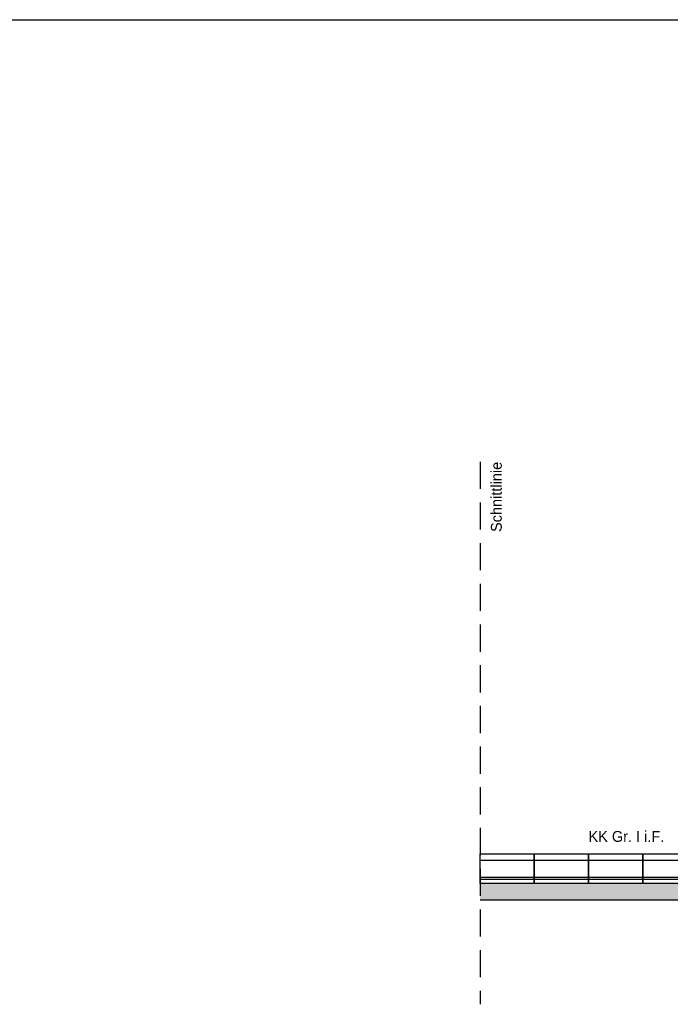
# Model space of a CAD drawing. Header units: metres. Extents: x -8 to 484, y -254 to 116.
# Tile 5 of 172: x 136.55 to 142.55, y -91.47 to -82.4. Entities that reach past the tile are written whole.
import ezdxf

# ---------------------------------------------------------------- set-up
doc = ezdxf.new("R2010")
doc.units = ezdxf.units.M
doc.linetypes.add('STRICHLINIE', pattern=[0.75, 0.5, -0.25])
for name, color, linetype in [('GTU_A_Begrenzung QP', 7, 'Continuous'), ('GTU_P', 1, 'Continuous'), ('GTU_P_Beschriftung', 1, 'Continuous')]:
    doc.layers.add(name, color=color, linetype=linetype)
doc.layers.add('GTU_A_Hilfslayer', color=3, linetype='Continuous', plot=False)
doc.styles.add('PROVI', font='PROVI.SHX')

msp = doc.modelspace()

# ---------------------------------------------------------------- hatches: boundary and pattern name
at = {"layer": 'GTU_P', "linetype": 'Continuous'}
h = msp.add_hatch(dxfattribs=at)
h.set_pattern_fill('DOTS2', color=256, scale=0.005, angle=180, style=0)
h.set_pattern_definition([(0, (124.07012, -893.95365), (0, 0.127), [0, -0.127]), (0, (124.11076, -893.95111), (0, 0.127), [0, -0.127]), (0, (124.0879, -893.92317), (0, 0.127), [0, -0.127]), (0, (124.11584, -893.90285), (0, 0.127), [0, -0.127]), (0, (124.08282, -893.89523), (0, 0.127), [0, -0.127]), (0, (124.09298, -893.86475), (0, 0.127), [0, -0.127]), (0, (124.0752, -893.84189), (0, 0.127), [0, -0.127]), (0, (124.11584, -893.84443), (0, 0.127), [0, -0.127]), (0, (124.14632, -893.83935), (0, 0.127), [0, -0.127]), (0, (124.16156, -893.86983), (0, 0.127), [0, -0.127]), (0, (124.18696, -893.87237), (0, 0.127), [0, -0.127]), (0, (124.18696, -893.91809), (0, 0.127), [0, -0.127]), (0, (124.1641, -893.93333), (0, 0.127), [0, -0.127]), (0, (124.12854, -893.92571), (0, 0.127), [0, -0.127]), (0, (124.1514, -893.90285), (0, 0.127), [0, -0.127]), (0, (124.12854, -893.87999), (0, 0.127), [0, -0.127]), (0, (124.18188, -893.95111), (0, 0.127), [0, -0.127])])
h.paths.add_polyline_path([(143.67, -90.7174), (143.92, -90.7174), (143.92, -90.1111), (143.77, -90.1111), (143.77, -90.4874), (143.77, -90.5674), (143.67, -90.5674)])
h.paths.add_polyline_path([(143.77, -90.1111), (143.92, -90.1111), (143.92, -90.0874), (143.77, -90.0874)])
h.paths.add_polyline_path([(143.56, -90.7174), (143.56, -90.5674), (143.552, -90.5674), (143.518, -90.5674), (143.51, -90.5674), (143.4515, -90.7174)])
h.paths.add_polyline_path([(143.4515, -90.7174), (143.51, -90.5674), (143.3, -90.5674), (143.3, -90.3624), (140.8, -90.3624), (140.8, -90.5124), (143.15, -90.5124), (143.15, -90.7174)])

# ---------------------------------------------------------------- linework, layer by layer
at = {"layer": 'GTU_A_Begrenzung QP', "linetype": 'STRICHLINIE', "ltscale": 0.5}
msp.add_line((140.8, -86.4749), (140.8001, -91.4749), dxfattribs=at)
at = {"layer": 'GTU_A_Hilfslayer', "linetype": 'Continuous', "flags": 128}
msp.add_lwpolyline([(28.5, -82.4), (252.3485, -82.4)], dxfattribs=at)
at = {"layer": 'GTU_P'}
for p, q in [((140.8, -90.1474), (141.3, -90.1474)), ((141.3, -90.1474), (141.8, -90.1474)), ((141.8, -90.1474), (142.3, -90.1474)), ((142.3, -90.1474), (142.8, -90.1474)), ((140.8, -90.3024), (141.3, -90.3024)), ((140.8, -90.3214), (141.3, -90.3214)), ((141.3, -90.3024), (141.8, -90.3024)), ((141.3, -90.3214), (141.8, -90.3214)), ((141.8, -90.3024), (142.3, -90.3024)), ((141.8, -90.3214), (142.3, -90.3214)), ((142.3, -90.3024), (142.8, -90.3024)), ((142.3, -90.3214), (142.8, -90.3214))]:
    msp.add_line(p, q, dxfattribs=at)
for points in [[(140.8, -90.0874), (141.3, -90.0874), (141.3, -90.3624), (140.8, -90.3624)], [(141.3, -90.0874), (141.8, -90.0874), (141.8, -90.3624), (141.3, -90.3624)], [(141.8, -90.0874), (142.3, -90.0874), (142.3, -90.3624), (141.8, -90.3624)], [(142.3, -90.0874), (142.8, -90.0874), (142.8, -90.3624), (142.3, -90.3624)]]:
    msp.add_lwpolyline(points, close=True, dxfattribs=at)
at = {"layer": 'GTU_P', "linetype": 'Continuous'}
msp.add_lwpolyline([(140.8, -90.5124), (143.15, -90.5124), (143.15, -90.7174), (143.56, -90.7174)], dxfattribs=at)

# ---------------------------------------------------------------- texts
at = {"layer": 'GTU_A_Begrenzung QP', "linetype": 'STRICHLINIE', "ltscale": 0.5, "insert": (140.8999, -86.4749), "char_height": 0.1, "attachment_point": 3, "rotation": 90, "line_spacing_factor": 0.9, "style": 'PROVI', "bg_fill": 2}
msp.add_mtext('Schnittlinie', dxfattribs=at)
at = {"layer": 'GTU_P_Beschriftung', "insert": (141.8, -89.9791), "char_height": 0.1, "attachment_point": 7, "style": 'PROVI', "bg_fill": 3, "box_fill_scale": 1, "bg_fill_color": 256, "bg_fill_true_color": 13158600, "bg_fill_transparency": 0}
msp.add_mtext('KK Gr. I i.F.', dxfattribs=at)

doc.saveas('drawing.dxf')
